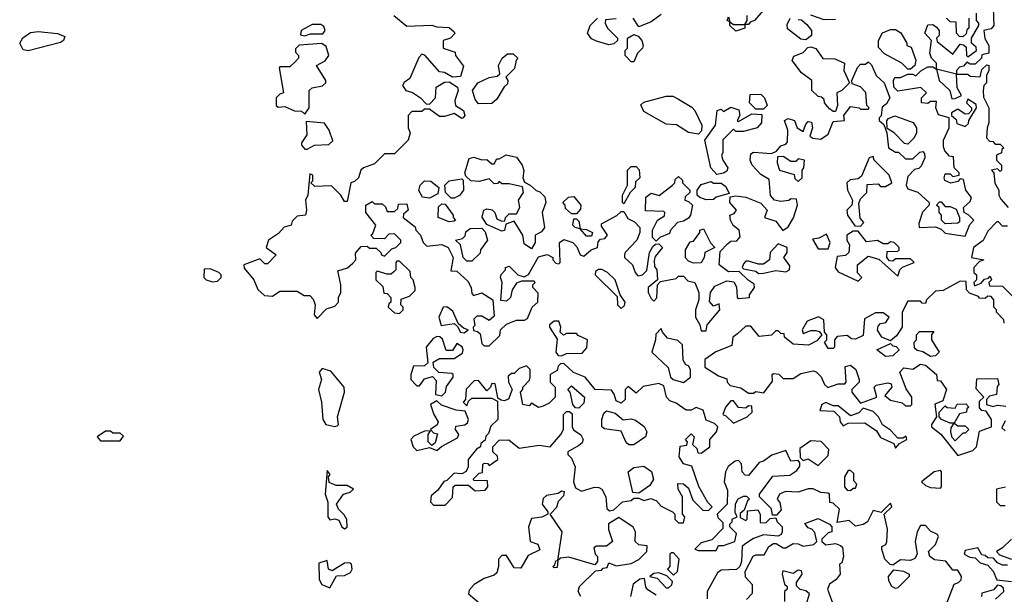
# Model space of a CAD drawing. Extents: x 2737310 to 2869991, y 870230 to 1012730.
# Tile 170 of 256: x 2760241 to 2764192, y 962484 to 964789. Entities that reach past the tile are written whole.
import ezdxf

# ---------------------------------------------------------------- set-up
doc = ezdxf.new("R2010")
doc.units = 0

msp = doc.modelspace()

# ---------------------------------------------------------------- linework, layer by layer
at = {"layer": '0CON02XD'}
for points in [[(2762125, 963480), (2762168.3, 963521.7), (2762170, 963545), (2762195, 963567.5), (2762235, 963583.3), (2762266.4, 963583.6), (2762279.3, 963590.7), (2762297.5, 963635), (2762320, 963655), (2762321.7, 963691.7), (2762300, 963715), (2762300, 963725), (2762310, 963735), (2762305, 963740), (2762255, 963740), (2762235, 963732.5), (2762217.5, 963705), (2762210, 963675), (2762195, 963660), (2762171.7, 963661.7), (2762177.5, 963735), (2762170, 963755), (2762173, 963767), (2762190, 963785), (2762190, 963795), (2762205, 963800), (2762240, 963765), (2762265, 963757.5), (2762283, 963767), (2762323, 963837), (2762357, 963847), (2762380, 963835), (2762380, 963825), (2762391.7, 963811.7), (2762405, 963810), (2762410, 963815), (2762407.5, 963895), (2762425, 963907.5), (2762460, 963895), (2762477, 963877), (2762490, 963845), (2762505, 963840), (2762533.8, 963866.2), (2762560, 963875), (2762561.7, 963898.3), (2762571.7, 963908.3), (2762588.3, 963911.7), (2762600, 963925), (2762575, 963960), (2762575, 963970), (2762637, 964003), (2762655, 964020), (2762665, 964020), (2762680.7, 963990.7), (2762708.3, 963978.3), (2762730, 963955), (2762730, 963935), (2762717.5, 963905), (2762670, 963855), (2762667.5, 963845), (2762667.5, 963835), (2762700, 963805), (2762710, 963775), (2762721.7, 963761.7), (2762740, 963765), (2762757, 963783), (2762767.5, 963855), (2762781.7, 963878.3), (2762791.7, 963888.3), (2762805, 963890), (2762820, 963875), (2762791.2, 963838.8), (2762787, 963823), (2762788.3, 963798.3), (2762797.5, 963785), (2762800, 963745), (2762762.5, 963715), (2762762.5, 963695), (2762775, 963670), (2762785, 963660), (2762797, 963673), (2762800, 963725), (2762811.7, 963738.3), (2762875, 963750), (2762885, 963760), (2762905, 963760), (2762921.7, 963741.7), (2762950, 963735), (2762966.7, 963695), (2762966.7, 963665), (2762953.3, 963625), (2762952.5, 963595), (2762970, 963565), (2762975, 963540), (2762995, 963540), (2763000, 963565), (2763050, 963625), (2763048.3, 963648.3), (2763025, 963640), (2763008.3, 963658.3), (2763013.3, 963695), (2763030.7, 963719.3), (2763078.3, 963741.7), (2763106.7, 963736.7), (2763117, 963717), (2763120, 963675), (2763125, 963670), (2763170, 963675), (2763170, 963685), (2763190, 963715), (2763188.3, 963728.3), (2763163.6, 963743.6), (2763128.3, 963778.3), (2763085, 963777.5), (2763047.5, 963805), (2763051.7, 963858.3), (2763080.7, 963889.3), (2763095, 963900), (2763118.3, 963901.7), (2763131.7, 963918.3), (2763127.5, 963945), (2763103.6, 963963.6), (2763092.5, 963985), (2763090, 964005), (2763108.3, 964011.7), (2763117.5, 964025), (2763090, 964055), (2763091.7, 964078.3), (2763115, 964082.5), (2763155, 964077.5), (2763215, 964052.5), (2763240, 964025), (2763230, 963995), (2763275, 963980), (2763303, 963943), (2763325, 963957.5), (2763346.4, 963993.6), (2763362.5, 964045), (2763358.3, 964068.3), (2763335, 964070), (2763327, 964063), (2763295, 964060), (2763270, 964065), (2763253, 964083), (2763248.3, 964148.3), (2763215, 964167.5), (2763180, 964205), (2763172.5, 964225), (2763175, 964250), (2763185, 964257.5), (2763257.5, 964252.5), (2763278.3, 964261.7), (2763295, 964282.5), (2763315, 964290), (2763321.7, 964298.3), (2763322.5, 964345), (2763310, 964385), (2763325, 964392.5), (2763350, 964385), (2763360, 964355), (2763385, 964340), (2763395, 964370), (2763405, 964380), (2763418.3, 964378.3), (2763422.5, 964355), (2763411.7, 964321.7), (2763423, 964313), (2763455, 964310), (2763485, 964330), (2763505, 964380), (2763550, 964385), (2763547.5, 964405), (2763575, 964440), (2763610, 964435), (2763615, 964430), (2763645, 964430), (2763650, 964435), (2763640, 964445), (2763636.4, 964496.4), (2763615, 964520), (2763581.7, 964531.7), (2763580, 964545), (2763603, 964597), (2763615, 964610), (2763635, 964610), (2763645, 964620), (2763658.3, 964608.3), (2763677.5, 964565), (2763710, 964535), (2763732.5, 964475), (2763719.3, 964450.7), (2763701.7, 964438.3), (2763697, 964403), (2763690, 964395), (2763690, 964385), (2763708.3, 964368.3), (2763720, 964335), (2763727.5, 964275), (2763755, 964257.5), (2763767.5, 964257.5), (2763795, 964230), (2763825, 964230), (2763853, 964257), (2763865, 964260), (2763871.7, 964251.7), (2763872.5, 964235), (2763858.3, 964201.7), (2763848.3, 964191.7), (2763831.7, 964188.3), (2763805, 964160), (2763797.5, 964125), (2763805, 964110), (2763845, 964097.5), (2763890, 964055), (2763890, 964045), (2763863, 964017), (2763848.3, 963971.7), (2763850, 963955), (2763915, 963957.5), (2763938.3, 963948.3), (2763955, 963932.5), (2764035, 963920), (2764053, 963967), (2764070, 963985), (2764050, 964005), (2764030, 964015), (2764027.5, 964035), (2764055, 964060), (2764060, 964075), (2764037.5, 964105), (2764028.3, 964148.3), (2764015, 964150), (2764005, 964140), (2763977, 964133), (2763953.6, 964143.6), (2763950, 964155), (2763955, 964170), (2763975, 964170), (2763985, 964160), (2764010, 964165), (2764010, 964175), (2763990, 964195), (2763988.3, 964238.3), (2763971.7, 964241.7), (2763953, 964263), (2763948.3, 964278.3), (2763947.5, 964305), (2763970, 964355), (2763970, 964395), (2763927, 964407), (2763917.5, 964435), (2763920, 964460), (2763895, 964460), (2763885, 964452.5), (2763860, 964455), (2763860, 964475), (2763880, 964495), (2763857, 964517), (2763765, 964502.5), (2763748.3, 964518.3), (2763747.5, 964545), (2763753, 964557), (2763775, 964557.5), (2763805, 964570), (2763825, 964570), (2763837, 964563), (2763857, 964583), (2763885, 964600), (2763905, 964600), (2763920, 964590), (2763920, 964615), (2763900, 964635), (2763892.5, 964655), (2763900, 964705), (2763872.5, 964735), (2763885, 964767.5), (2763905, 964770), (2763919.3, 964759.3), (2763930, 964745), (2763930, 964725), (2763920, 964715), (2763921.7, 964701.7), (2763985, 964650), (2764015, 964690), (2764028.3, 964688.3), (2764038.3, 964678.3), (2764040, 964645), (2764045, 964640), (2764080, 964665), (2764078.3, 964678.3), (2764060, 964695), (2764060, 964715), (2764090, 964765), (2764090, 964775), (2764080, 964785), (2764080, 964815)], [(2763240, 964845), (2763190, 964785), (2763171.7, 964778.3), (2763165, 964770), (2763150, 964770), (2763150, 964755), (2763115, 964742.5), (2763090, 964765), (2763090, 964780), (2763080, 964785), (2763085, 964800), (2763090, 964780), (2763105, 964770), (2763150, 964770), (2763160, 964785), (2763160, 964805)], [(2764147.5, 964835), (2764150, 964765), (2764138.3, 964751.7), (2764110, 964745), (2764113, 964713), (2764130, 964685), (2764130, 964655), (2764101.7, 964648.3), (2764100, 964635), (2764075, 964610), (2764055, 964610), (2764041.7, 964618.3), (2764028.3, 964601.7), (2764011.7, 964598.3), (2764000, 964585), (2764000, 964570), (2764045, 964570), (2764055, 964562.5), (2764095, 964560), (2764101.7, 964588.3), (2764121.7, 964608.3), (2764130, 964605), (2764130, 964585), (2764120, 964565), (2764120, 964535), (2764110, 964525), (2764107.5, 964505), (2764108.3, 964478.3), (2764130, 964435), (2764130, 964375), (2764122.5, 964355), (2764120, 964315), (2764131.7, 964301.7), (2764145, 964300), (2764155, 964290), (2764175, 964290), (2764190, 964275), (2764181.7, 964268.3), (2764180, 964255), (2764160, 964245), (2764160, 964225), (2764180, 964205), (2764180, 964185), (2764175, 964180), (2764165, 964190), (2764140, 964185), (2764150, 964175), (2764153, 964133), (2764170, 964105), (2764170, 964085), (2764178.3, 964068.3), (2764207.5, 964035)], [(2761742.5, 964805), (2761795, 964762.5), (2761895, 964766.7), (2761915, 964760), (2761965, 964757.5), (2761985, 964740), (2761987, 964733), (2761970, 964715), (2761940, 964705), (2761940, 964675), (2761988.3, 964658.3), (2761990, 964645), (2762021.7, 964601.7), (2762009.3, 964560.7), (2761978.3, 964558.3), (2761945, 964577.5), (2761925, 964580), (2761866.4, 964646.4), (2761855, 964650), (2761843, 964637), (2761807, 964553), (2761783.6, 964536.4), (2761777.5, 964525), (2761790, 964505), (2761817, 964497), (2761850, 964475), (2761871.7, 964451.7), (2761885, 964450), (2761910, 964475), (2761911.7, 964518.3), (2761945, 964537.5), (2761965, 964540), (2761998.3, 964518.3), (2762000, 964505), (2761987.5, 964465), (2761990, 964445), (2762022.5, 964425), (2762027.5, 964405), (2762020, 964395), (2762015, 964392.5), (2761985, 964412.5), (2761945, 964400), (2761925, 964400), (2761885, 964430), (2761865, 964430), (2761855, 964420), (2761815, 964420), (2761800, 964405), (2761800, 964355), (2761807.5, 964335), (2761800, 964305), (2761745, 964250), (2761705, 964250), (2761665, 964210), (2761620, 964195), (2761610, 964185), (2761600, 964155), (2761585, 964140), (2761570, 964135), (2761555, 964060), (2761545, 964060), (2761530, 964085), (2761491.7, 964121.7), (2761425, 964120), (2761410, 964135), (2761417, 964143), (2761417.5, 964165), (2761405, 964170), (2761397.5, 964085), (2761387.5, 964065), (2761392.5, 964025), (2761387.5, 964005), (2761355, 964000), (2761335, 963980), (2761330, 963965), (2761303, 963957), (2761279.3, 963930.7), (2761240, 963905), (2761230, 963875), (2761270, 963845), (2761235, 963810), (2761225, 963810), (2761205, 963830), (2761140, 963805), (2761141.7, 963791.7), (2761180, 963745), (2761197, 963707), (2761223, 963683), (2761255, 963680), (2761285, 963700), (2761355, 963700), (2761383, 963683), (2761405, 963682.5), (2761418.3, 963668.3), (2761426.7, 963645), (2761423.3, 963605), (2761435, 963590), (2761471.7, 963628.3), (2761505, 963640), (2761520, 963655), (2761520, 963675), (2761530, 963695), (2761530, 963725), (2761518.3, 963781.7), (2761557, 963793), (2761578.3, 963811.7), (2761590, 963825), (2761588.3, 963851.7), (2761611.7, 963878.3), (2761635, 963880), (2761645, 963872.5), (2761671.7, 963871.7), (2761690, 963855), (2761692.5, 963845), (2761705, 963840), (2761735, 963870), (2761750, 963875), (2761770, 963895), (2761770, 963905), (2761745, 963930), (2761721.7, 963928.3), (2761705, 963910), (2761661.7, 963911.7), (2761650, 963925), (2761658.3, 963931.7), (2761670, 963965), (2761630, 964015), (2761630, 964045), (2761655, 964060), (2761665, 964050), (2761695, 964050), (2761708.3, 964038.3), (2761715, 964020), (2761745, 964020), (2761758.3, 964031.7), (2761761.7, 964048.3), (2761795, 964050), (2761800, 964025), (2761781.7, 964008.3), (2761780, 963995), (2761828.3, 963958.3), (2761830, 963945), (2761850, 963925), (2761860, 963895), (2761875, 963880), (2761935, 963887.5), (2761960, 963875), (2761980, 963835), (2761971.7, 963781.7), (2761995, 963780), (2762039.3, 963739.3), (2762052.5, 963715), (2762055, 963690), (2762062.5, 963682.5), (2762095, 963692.5), (2762140, 963665), (2762145, 963600), (2762125, 963582.5), (2762095, 963600), (2762075, 963600), (2762063, 963587), (2762067.5, 963562.5), (2762060, 963555), (2762061.7, 963541.7), (2762078.3, 963538.3), (2762088.3, 963528.3), (2762095, 963490), (2762105, 963480), (2762125, 963480)], [(2762605, 964687.5), (2762555, 964702.5), (2762535, 964712.5), (2762520, 964735), (2762530, 964765), (2762560, 964795)], [(2762635, 964792.5), (2762591.7, 964788.3), (2762590, 964775), (2762600, 964755), (2762640, 964715), (2762640, 964705), (2762625, 964692.5), (2762605, 964687.5)], [(2762815, 964810), (2762775, 964780), (2762725, 964760), (2762702.5, 964795)], [(2763365, 964790), (2763378.3, 964788.3), (2763399.3, 964769.3), (2763417.5, 964745), (2763417.5, 964725), (2763395, 964707.5), (2763375, 964710), (2763321.7, 964751.7), (2763320.7, 964769.3), (2763332.5, 964795)], [(2763515, 964790), (2763468.3, 964788.3), (2763415, 964807.5)], [(2764025, 964720), (2764011.7, 964721.7), (2764000, 964735), (2763998.3, 964778.3), (2763975, 964780), (2763960, 964795)], [(2764050, 964795), (2764050, 964755), (2764041.7, 964748.3), (2764038.3, 964731.7), (2764025, 964720)], [(2760275, 964663.3), (2760255, 964667.5), (2760241.2, 964695), (2760254.5, 964715.5), (2760285, 964738), (2760315, 964742), (2760393.6, 964733.6), (2760421.7, 964721.7), (2760417.5, 964705), (2760405, 964696.7), (2760275, 964663.3)], [(2761385, 964723.8), (2761408.6, 964731.4), (2761457.5, 964732.5), (2761467.5, 964745), (2761461.2, 964761.2), (2761449.7, 964769.7), (2761415, 964770), (2761370, 964745), (2761367.5, 964727.5), (2761385, 964723.8)], [(2763815, 964590), (2763805, 964590), (2763780, 964615), (2763711.2, 964651.2), (2763687.5, 964677.5), (2763686.7, 964705), (2763703.6, 964736.4), (2763735, 964750), (2763755, 964750), (2763776.7, 964736.7), (2763800, 964695), (2763800, 964685), (2763818.3, 964678.3), (2763837, 964627), (2763832.5, 964605), (2763815, 964590)], [(2761385, 964410), (2761402.5, 964435), (2761402.5, 964505), (2761414.1, 964515.9), (2761456.4, 964523.6), (2761470, 964535), (2761470, 964545), (2761432.5, 964605), (2761466.2, 964623.8), (2761481.2, 964645), (2761470.8, 964680.8), (2761453.5, 964693.5), (2761363, 964687), (2761348.3, 964671.7), (2761348.3, 964658.3), (2761360, 964645), (2761360, 964635), (2761348.3, 964621.7), (2761325, 964600), (2761285, 964600), (2761282.5, 964595), (2761300, 964495), (2761285, 964490), (2761270, 964475), (2761270, 964445), (2761278.3, 964438.3), (2761305, 964440), (2761343.6, 964423.6), (2761371.7, 964421.7), (2761385, 964410)], [(2762705, 964620), (2762695, 964620), (2762670, 964645), (2762670, 964665), (2762680, 964675), (2762680, 964715), (2762705, 964730), (2762723, 964723), (2762737.5, 964705), (2762742.5, 964685), (2762740, 964675), (2762720, 964655), (2762705, 964620)], [(2763515, 964420), (2763505, 964420), (2763490.7, 964430.7), (2763470, 964455), (2763468.3, 964468.3), (2763458.3, 964478.3), (2763445, 964480), (2763420, 964505), (2763420, 964545), (2763377.5, 964575), (2763340, 964625), (2763347, 964643), (2763385, 964657.5), (2763403, 964677), (2763415, 964680), (2763435, 964673.3), (2763463, 964633), (2763511.7, 964631.7), (2763550, 964615), (2763547.5, 964585), (2763570, 964535), (2763540, 964505), (2763520, 964495), (2763522.5, 964445), (2763515, 964420)], [(2762081.7, 964451.7), (2762068.3, 964468.3), (2762057.5, 964505), (2762080, 964535), (2762125, 964557.5), (2762157.5, 964562.5), (2762168.3, 964571.7), (2762162.5, 964605), (2762177.5, 964635), (2762198.3, 964651.7), (2762221.7, 964651.7), (2762240, 964635), (2762233, 964627), (2762227, 964593), (2762191.7, 964558.3), (2762200, 964545), (2762198.3, 964531.7), (2762185, 964520), (2762155, 964470), (2762135, 964452.5), (2762081.7, 964451.7)], [(2763981.7, 964471.7), (2763995, 964472.5), (2764020, 964485), (2764002.5, 964515), (2764000, 964570), (2763920, 964590), (2763930, 964545), (2763972.5, 964505), (2763981.7, 964471.7)], [(2762965, 964330), (2762925, 964336.7), (2762877, 964367), (2762835, 964370), (2762745, 964420), (2762733, 964447), (2762745, 964457.5), (2762835, 964482.5), (2762861.7, 964481.7), (2762885, 964470), (2762938.3, 964438.3), (2762950, 964425), (2762977.5, 964365), (2762977, 964343), (2762965, 964330)], [(2763225, 964430), (2763195, 964430), (2763170, 964455), (2763171.7, 964488.3), (2763215, 964490), (2763230, 964475), (2763240, 964445), (2763225, 964430)], [(2764035, 964360), (2764048.3, 964371.7), (2764050, 964385), (2764080, 964435), (2764078.3, 964448.3), (2764045, 964470), (2764040, 964455), (2764060, 964435), (2764060, 964425), (2764048.3, 964411.7), (2764035, 964410), (2764005, 964430), (2763980, 964415), (2763980, 964405), (2763998.3, 964388.3), (2764001.7, 964371.7), (2764035, 964360)], [(2763038.3, 964168.3), (2763013.9, 964193.9), (2762990, 964305), (2763032.5, 964365), (2763040, 964425), (2763055, 964430), (2763065, 964420), (2763095, 964437.5), (2763126.7, 964426.7), (2763130, 964405), (2763120, 964385), (2763125, 964380), (2763178.3, 964411.7), (2763218.3, 964408.3), (2763217.5, 964375), (2763200, 964355), (2763145, 964340), (2763115, 964340), (2763105, 964350), (2763063, 964307), (2763062.5, 964255), (2763057.5, 964245), (2763062.5, 964225), (2763082.5, 964195), (2763078.3, 964181.7), (2763065, 964172.5), (2763038.3, 964168.3)], [(2761395, 964270), (2761423.9, 964286.1), (2761481.7, 964288.3), (2761497, 964303), (2761482.5, 964345), (2761463.8, 964373.8), (2761390, 964380), (2761393, 964327), (2761372.5, 964295), (2761372.5, 964285), (2761385, 964270), (2761395, 964270)], [(2763805, 964290), (2763791.7, 964291.7), (2763750, 964335), (2763721.7, 964351.7), (2763720, 964385), (2763727, 964393), (2763753, 964403), (2763826.4, 964376.4), (2763840, 964355), (2763840, 964335), (2763830, 964315), (2763805, 964290)], [(2762295, 963870), (2762265, 963890), (2762260, 963925), (2762225, 963980), (2762191.7, 963968.3), (2762187, 963943), (2762175, 963940), (2762115, 963967.5), (2762097, 963997), (2762103.3, 964025), (2762115, 964030), (2762136.4, 964026.4), (2762147.5, 964015), (2762155, 963990), (2762175, 963980), (2762188.3, 963981.7), (2762190, 963995), (2762205, 964010), (2762235, 964010), (2762247.5, 964035), (2762242.5, 964065), (2762262.5, 964095), (2762258.3, 964118.3), (2762205, 964130), (2762175, 964130), (2762165, 964140), (2762158.3, 964131.7), (2762145, 964130), (2762125, 964150), (2762085, 964140), (2762051.7, 964141.7), (2762031.7, 964161.7), (2762027.5, 964175), (2762045, 964232.5), (2762063, 964237), (2762095, 964226.7), (2762115, 964227.5), (2762135, 964210), (2762145, 964210), (2762155, 964230), (2762165, 964230), (2762193, 964247), (2762235, 964237.5), (2762257.5, 964205), (2762263.6, 964183.6), (2762260, 964155), (2762267, 964137), (2762290, 964125), (2762313, 964103), (2762328.3, 964098.3), (2762348.3, 964078.3), (2762352.5, 964055), (2762337.5, 964015), (2762346.7, 963955), (2762335, 963937.5), (2762310, 963925), (2762310, 963895), (2762295, 963870)], [(2763365, 964140), (2763380, 964155), (2763380, 964185), (2763387.5, 964195), (2763390, 964225), (2763365, 964230), (2763355, 964220), (2763335, 964220), (2763305, 964240), (2763281.7, 964238.3), (2763280, 964215), (2763290, 964185), (2763348.3, 964168.3), (2763351.7, 964151.7), (2763365, 964140)], [(2763615, 963960), (2763627.5, 963975), (2763613, 963993), (2763608.3, 964051.7), (2763615, 964070), (2763640, 964095), (2763641.7, 964128.3), (2763685, 964130), (2763695, 964120), (2763715, 964120), (2763740, 964135), (2763730, 964165), (2763670, 964225), (2763665, 964240), (2763650, 964235), (2763618.3, 964161.7), (2763605, 964150), (2763573, 964147), (2763560, 964135), (2763562.5, 964105), (2763582.5, 964065), (2763580, 964045), (2763560, 964025), (2763562.5, 964005), (2763591.7, 963961.7), (2763615, 963960)], [(2762665, 964050), (2762660, 964055), (2762660, 964085), (2762680, 964125), (2762680, 964185), (2762695, 964200), (2762715, 964200), (2762727, 964187), (2762730, 964155), (2762711.7, 964138.3), (2762710, 964115), (2762690, 964095), (2762665, 964050)], [(2761885, 964072.5), (2761857, 964077), (2761843, 964103), (2761847.5, 964125), (2761865, 964142.5), (2761890.7, 964140.7), (2761922.5, 964115), (2761919.3, 964090.7), (2761885, 964072.5)], [(2761985, 964072.5), (2761973, 964073), (2761950, 964095), (2761947.5, 964125), (2761965, 964142.5), (2762015, 964150), (2762020, 964145), (2762022.5, 964105), (2762006.4, 964083.6), (2761985, 964072.5)], [(2762795, 963900), (2762780, 963915), (2762780, 963945), (2762800, 963985), (2762828.3, 964001.7), (2762830, 964015), (2762825, 964020), (2762751.7, 964021.7), (2762753.6, 964076.4), (2762775, 964092.5), (2762807, 964083), (2762860, 964125), (2762870, 964135), (2762871.7, 964148.3), (2762885, 964160), (2762900, 964145), (2762900, 964135), (2762930, 964105), (2762930, 964095), (2762911.7, 964078.3), (2762910, 964065), (2762925, 964060), (2762940, 964045), (2762932.5, 964005), (2762925, 963992.5), (2762905, 963980), (2762880, 963975), (2762852.5, 963945), (2762848.3, 963931.7), (2762810, 963915), (2762795, 963900)], [(2762995, 964066.7), (2762970, 964075), (2762960, 964085), (2762960, 964105), (2762975, 964127.5), (2763015, 964140), (2763025, 964132.5), (2763055, 964132.5), (2763075, 964120), (2763088.3, 964091.7), (2763035, 964077.5), (2763025, 964067.5), (2762995, 964066.7)], [(2762475, 964010), (2762455, 964010), (2762431.7, 964031.7), (2762430, 964045), (2762420, 964055), (2762443, 964077), (2762465, 964080), (2762492.5, 964045), (2762491.7, 964028.3), (2762475, 964010)], [(2761965, 963977.5), (2761920, 963995), (2761921.7, 964038.3), (2761935, 964050), (2761948.3, 964048.3), (2761980, 964005), (2761980, 963995), (2761990, 963985), (2761985, 963980), (2761965, 963977.5)], [(2763955, 963970), (2763940, 963985), (2763940, 964005), (2763930, 964015), (2763930, 964035), (2763920, 964045), (2763931.7, 964058.3), (2763938.3, 964058.3), (2763955, 964040), (2763975, 964040), (2763998.3, 964028.3), (2764012.5, 963995), (2764011.7, 963978.3), (2764005, 963972.5), (2763955, 963970)], [(2762535, 963920), (2762515, 963920), (2762490, 963950), (2762470, 963955), (2762460, 963965), (2762465, 963990), (2762475, 963990), (2762485, 963980), (2762490, 963950), (2762515, 963947.5), (2762540, 963935), (2762535, 963920)], [(2762055, 963820), (2762035, 963820), (2762020, 963835), (2762010, 963885), (2761990, 963905), (2762018.3, 963911.7), (2762028.3, 963921.7), (2762031.7, 963938.3), (2762048.3, 963951.7), (2762095, 963952.5), (2762108.3, 963938.3), (2762118.8, 963905), (2762090, 963865), (2762088.3, 963851.7), (2762055, 963820)], [(2762945, 963812.5), (2762925, 963820), (2762913, 963833), (2762912.5, 963865), (2762931.7, 963898.3), (2762945, 963900), (2762970, 963935), (2762970, 963945), (2762985, 963950), (2763013, 963893), (2763030, 963875), (2762990, 963855), (2762987.5, 963835), (2762975, 963813.3), (2762945, 963812.5)], [(2764205, 963960), (2764185, 963960), (2764168.3, 963978.3), (2764161.7, 963978.3), (2764125, 963940), (2764106.4, 963903.6), (2764067.5, 963875), (2764060, 963835), (2764110, 963825), (2764091.7, 963818.3), (2764070, 963795), (2764070, 963775), (2764080, 963765), (2764080, 963745), (2764070, 963735), (2764071.7, 963721.7), (2764098.3, 963731.7), (2764111.7, 963748.3), (2764128.3, 963751.7), (2764135, 963760), (2764140, 963745), (2764130, 963735), (2764131.7, 963721.7), (2764185, 963720), (2764225, 963680)], [(2763485, 963870), (2763492.5, 963895), (2763478.3, 963928.3), (2763447, 963913), (2763421.7, 963908.3), (2763445, 963870), (2763485, 963870)], [(2763605, 963740), (2763620, 963755), (2763603, 963773), (2763603.3, 963805), (2763645, 963840), (2763688.3, 963828.3), (2763765, 963760), (2763772.5, 963785), (2763783.3, 963796.7), (2763830, 963815), (2763815, 963830), (2763755, 963830), (2763745, 963820), (2763731.7, 963821.7), (2763720, 963835), (2763721.7, 963858.3), (2763765, 963860), (2763770, 963865), (2763770, 963875), (2763750, 963895), (2763735, 963897.5), (2763725, 963890), (2763705, 963890), (2763683, 963903), (2763638.3, 963898.3), (2763605, 963940), (2763585, 963940), (2763560, 963925), (2763560, 963905), (2763570, 963885), (2763567.5, 963855), (2763555, 963842.5), (2763521.7, 963838.3), (2763513.3, 963795), (2763525, 963777.5), (2763605, 963740)], [(2763205, 963770), (2763225, 963772.5), (2763275, 963782.5), (2763315, 963777.5), (2763330, 963785), (2763331.7, 963801.7), (2763307.5, 963835), (2763320, 963855), (2763320, 963875), (2763285, 963890), (2763252.5, 963855), (2763250, 963825), (2763225, 963807.5), (2763205, 963807.5), (2763165, 963820), (2763155, 963820), (2763145, 963810), (2763140, 963795), (2763145, 963790), (2763195, 963780), (2763205, 963770)], [(2761015, 963737.5), (2761035, 963740), (2761050, 963755), (2761050, 963765), (2761040, 963775), (2761005, 963790), (2760981.7, 963788.3), (2760980, 963755), (2760990, 963745), (2761015, 963737.5)], [(2761765, 963610), (2761780, 963625), (2761780, 963635), (2761770, 963645), (2761771.7, 963668.3), (2761805, 963680), (2761827.5, 963702.5), (2761827.5, 963715), (2761820, 963745), (2761810, 963755), (2761808.3, 963778.3), (2761765, 963820), (2761755, 963820), (2761750, 963815), (2761750, 963785), (2761743, 963777), (2761731.7, 963768.3), (2761715, 963767.5), (2761675, 963780), (2761670, 963775), (2761670, 963745), (2761698.3, 963718.3), (2761701.7, 963691.7), (2761715, 963690), (2761730, 963675), (2761730, 963655), (2761721.7, 963648.3), (2761720, 963635), (2761745, 963612.5), (2761765, 963610)], [(2762655, 963630), (2762668.3, 963641.7), (2762670, 963655), (2762650, 963685), (2762630, 963745), (2762600, 963775), (2762577, 963787), (2762563, 963787), (2762551.7, 963778.3), (2762550, 963765), (2762638.3, 963678.3), (2762640, 963645), (2762655, 963630)], [(2764191.7, 963571.7), (2764190, 963585), (2764160, 963615), (2764160, 963625), (2764150, 963635), (2764150, 963665), (2764138.3, 963678.3), (2764125, 963680), (2764115, 963670), (2764091.7, 963671.7), (2764088.3, 963678.3), (2764051.7, 963691.7), (2764040, 963705), (2764038.3, 963738.3), (2764015, 963740), (2763947, 963703), (2763915, 963700), (2763880, 963665), (2763875, 963650), (2763861.7, 963651.7), (2763855, 963660), (2763805, 963660), (2763782.5, 963615), (2763782.5, 963555), (2763759.3, 963520.7), (2763735, 963500), (2763700, 963515), (2763683, 963543), (2763685, 963560), (2763695, 963570), (2763716.4, 963573.6), (2763730, 963595), (2763705, 963612.5), (2763675, 963612.5), (2763630.7, 963589.3), (2763625, 963522.5), (2763595, 963507.5), (2763578.3, 963508.3), (2763561.7, 963521.7), (2763521.7, 963518.3), (2763510, 963505), (2763510, 963475), (2763505, 963470), (2763485, 963470), (2763470, 963495), (2763480, 963505), (2763480, 963525), (2763470, 963535), (2763467.5, 963585), (2763446.2, 963596.2), (2763400.7, 963579.3), (2763380, 963545), (2763385, 963530), (2763415, 963542.5), (2763435, 963542.5), (2763448.3, 963538.3), (2763460, 963525), (2763439.3, 963500.7), (2763406.4, 963483.6), (2763345, 963487.5), (2763310, 963515), (2763308.3, 963528.3), (2763295, 963530), (2763285, 963540), (2763275, 963540), (2763257, 963523), (2763208.3, 963518.3), (2763175, 963560), (2763155, 963560), (2763121.7, 963528.3), (2763102.5, 963515), (2763098.3, 963481.7), (2763033.9, 963456.1), (2762990, 963425), (2762990, 963395), (2763045, 963360), (2763078.3, 963348.3), (2763080, 963335), (2763091.7, 963321.7), (2763135, 963312.5), (2763165, 963290), (2763185, 963290), (2763195, 963297.5), (2763227.5, 963292.5), (2763261.7, 963338.3), (2763260, 963365), (2763265, 963370), (2763287, 963367), (2763305, 963350), (2763345, 963350), (2763375, 963370), (2763425, 963380), (2763436.4, 963376.4), (2763456.4, 963356.4), (2763470, 963325), (2763483, 963313), (2763525, 963327.5), (2763551.7, 963328.3), (2763557.5, 963335), (2763553, 963397), (2763575, 963402.5), (2763596.1, 963386.1), (2763610, 963345), (2763610, 963335), (2763580, 963305), (2763580, 963295), (2763615, 963250), (2763680, 963275), (2763670, 963315), (2763677, 963323), (2763725, 963332.5), (2763738.3, 963328.3), (2763740, 963315), (2763711.7, 963281.7), (2763735, 963262.5), (2763781.7, 963251.7), (2763795, 963240), (2763815, 963240), (2763820, 963245), (2763820, 963275), (2763798.3, 963308.3), (2763772.5, 963375), (2763788.3, 963391.7), (2763825, 963387.5), (2763855, 963407.5), (2763875, 963402.5), (2763920, 963365), (2763921.7, 963341.7), (2763935, 963340), (2763960, 963305), (2763945, 963260), (2763913, 963247), (2763920, 963195), (2763900, 963165), (2763900, 963155), (2763936.4, 963126.4), (2764005, 963040), (2764065, 963060), (2764080, 963075), (2764091.7, 963138.3), (2764140, 963155), (2764140, 963185), (2764118.3, 963218.3), (2764101.7, 963221.7), (2764091.7, 963231.7), (2764091.7, 963258.3), (2764110, 963275), (2764078.3, 963308.3), (2764081.7, 963348.3), (2764165, 963350), (2764170, 963325), (2764163, 963317), (2764160, 963285), (2764131.7, 963278.3), (2764120, 963265), (2764120, 963245), (2764145, 963237.5), (2764165, 963242.5), (2764198.3, 963238.3)], [(2762025, 963532.5), (2762040, 963545), (2762021.7, 963551.7), (2762000, 963570), (2761979.3, 963619.3), (2761955, 963637.5), (2761940, 963635), (2761922.5, 963595), (2761931.7, 963561.7), (2761985, 963570), (2761998.3, 963558.3), (2762010, 963535), (2762025, 963532.5)], [(2762415, 963440), (2762435, 963450), (2762498.3, 963451.7), (2762517, 963473), (2762520, 963505), (2762481.7, 963521.7), (2762475, 963530), (2762435, 963530), (2762423, 963523), (2762410, 963535), (2762412.5, 963555), (2762405, 963580), (2762385, 963580), (2762367.5, 963565), (2762367.5, 963555), (2762397.5, 963507.5), (2762392.5, 963455), (2762401.7, 963441.7), (2762415, 963440)], [(2762905, 963333.3), (2762932.5, 963355), (2762932.5, 963385), (2762925, 963400), (2762913.6, 963403.6), (2762903.6, 963423.6), (2762900, 963485), (2762881.7, 963501.7), (2762840.7, 963510.7), (2762820, 963535), (2762815, 963550), (2762793, 963527), (2762792.5, 963505), (2762777.5, 963455), (2762843, 963393), (2762852.5, 963355), (2762862.5, 963345), (2762905, 963333.3)], [(2761935, 963280), (2761950, 963295), (2761953, 963317), (2761980, 963355), (2761980, 963365), (2761975, 963370), (2761923, 963373), (2761903, 963393), (2761900, 963415), (2761925, 963430), (2761985, 963430), (2762018.3, 963451.7), (2762020, 963465), (2762016.4, 963476.4), (2761995, 963490), (2761978.3, 963461.7), (2761951.7, 963461.7), (2761937, 963507), (2761927, 963517), (2761915, 963517.5), (2761900.7, 963509.3), (2761872.5, 963475), (2761878.3, 963411.7), (2761865, 963400), (2761821.7, 963398.3), (2761810, 963365), (2761810, 963345), (2761835, 963320), (2761845, 963320), (2761865, 963347.5), (2761897, 963357), (2761911.7, 963341.7), (2761910, 963285), (2761935, 963280)], [(2763895, 963437.5), (2763865, 963456.7), (2763841.7, 963461.7), (2763831.7, 963471.7), (2763830, 963495), (2763840, 963505), (2763840, 963525), (2763851.7, 963538.3), (2763908.3, 963538.3), (2763900, 963525), (2763900, 963505), (2763930, 963455), (2763915, 963440), (2763895, 963437.5)], [(2763715, 963437.5), (2763680, 963465), (2763735, 963490), (2763745, 963480), (2763758.3, 963478.3), (2763770, 963465), (2763745, 963440), (2763715, 963437.5)], [(2761505, 963156.7), (2761515, 963160), (2761520, 963165), (2761516.7, 963195), (2761544.3, 963295), (2761542.5, 963315), (2761489.3, 963379.3), (2761455, 963390), (2761442.5, 963375), (2761452.5, 963345), (2761440, 963305), (2761452.5, 963255), (2761457.5, 963185), (2761470, 963165), (2761505, 963156.7)], [(2762905, 962770), (2762910, 962795), (2762900, 962805), (2762900, 962875), (2762882.5, 962905), (2762881.7, 962928.3), (2762905, 962926.7), (2762925, 962910), (2762941.7, 962861.7), (2762981.7, 962821.7), (2763005, 962820), (2763020, 962835), (2763001.7, 962851.7), (2762966.4, 962916.4), (2762938.3, 962998.3), (2762905, 963007.5), (2762887.5, 963035), (2762891.7, 963078.3), (2762918.3, 963081.7), (2762920, 963095), (2762912.5, 963105), (2762935, 963127.5), (2762947.5, 963115), (2762940, 963085), (2762958.3, 963068.3), (2762961.7, 963051.7), (2762975, 963050), (2763010, 963075), (2763010, 963105), (2763037.5, 963135), (2763042.5, 963155), (2763028.3, 963168.3), (2762995, 963182.5), (2762983, 963223), (2762955, 963232.5), (2762935, 963222.5), (2762915, 963222.5), (2762875, 963250), (2762849.3, 963259.3), (2762836.7, 963275), (2762825, 963320), (2762805, 963330), (2762743, 963317), (2762715, 963290), (2762683, 963317), (2762670, 963305), (2762670, 963265), (2762655, 963250), (2762635, 963260), (2762627, 963287), (2762615, 963302.5), (2762550, 963305), (2762510, 963355), (2762463, 963373), (2762425, 963410), (2762411.7, 963408.3), (2762401.7, 963398.3), (2762398.3, 963381.7), (2762370, 963365), (2762370, 963335), (2762390, 963315), (2762390, 963275), (2762365, 963250), (2762341.7, 963238.3), (2762323, 963233), (2762295, 963250), (2762285, 963240), (2762260, 963245), (2762250, 963295), (2762260, 963305), (2762260, 963315), (2762287, 963343), (2762290, 963355), (2762290, 963385), (2762275, 963400), (2762245, 963390), (2762225, 963370), (2762215, 963370), (2762201.7, 963358.3), (2762202.5, 963335), (2762217.5, 963305), (2762203, 963267), (2762185, 963260), (2762172.5, 963262.5), (2762160, 963270), (2762156.4, 963286.4), (2762148.3, 963328.3), (2762135, 963330), (2762130, 963315), (2762115, 963300), (2762081.7, 963341.7), (2762065, 963340), (2762033, 963307), (2762030, 963265), (2762020, 963255), (2762035, 963240), (2762041.7, 963258.3), (2762055, 963270), (2762135, 963270), (2762158.3, 963258.3), (2762160, 963185), (2762131.7, 963158.3), (2762121.7, 963128.3), (2762111.7, 963118.3), (2762108.3, 963101.7), (2762091.7, 963088.3), (2762090, 963075), (2762073.6, 963066.4), (2762040, 963025), (2762040, 962995), (2762033, 962977), (2762015, 962967.5), (2761985, 962970), (2761955, 962940), (2761943.6, 962936.4), (2761918.3, 962901.7), (2761891.7, 962878.3), (2761890, 962855), (2761901.7, 962841.7), (2761948.3, 962841.7), (2761978.3, 962871.7), (2761980, 962915), (2761988.3, 962921.7), (2762041.7, 962921.7), (2762068.3, 962898.3), (2762108.3, 962901.7), (2762120, 962915), (2762118.3, 962938.3), (2762065, 962940), (2762060, 962945), (2762085, 962970), (2762098.3, 962971.7), (2762100, 963005), (2762105, 963010), (2762118.3, 963008.3), (2762125, 963000), (2762160, 963025), (2762158.3, 963038.3), (2762140, 963055), (2762140, 963075), (2762165, 963102.5), (2762203.6, 963103.6), (2762245, 963070), (2762325, 963082.5), (2762370, 963075), (2762412.5, 963125), (2762422.5, 963145), (2762422.5, 963205), (2762435, 963217.5), (2762447.5, 963217.5), (2762457.5, 963207.5), (2762457.5, 963155), (2762463.6, 963143.6), (2762493, 963123), (2762502.5, 963105), (2762498.3, 963091.7), (2762485, 963080), (2762440, 963055), (2762440, 963045), (2762455, 963030), (2762470, 962995), (2762463.3, 962935), (2762470.7, 962910.7), (2762495, 962897.5), (2762547, 962913), (2762565, 962912.5), (2762577.5, 962905), (2762593.3, 962875), (2762597.5, 962827.5), (2762608.3, 962818.3), (2762625, 962822.5), (2762660, 962855), (2762695, 962860), (2762705, 962870), (2762725, 962870), (2762745, 962860), (2762775, 962867.5), (2762785, 962862.5), (2762795, 962860), (2762815, 962837.5), (2762860, 962815), (2762870, 962805), (2762870, 962785), (2762885, 962770), (2762905, 962770)], [(2762485, 963230), (2762471.7, 963231.7), (2762460, 963245), (2762450, 963295), (2762440, 963305), (2762455, 963320), (2762507.5, 963275), (2762505, 963250), (2762485, 963230)], [(2761915, 963060), (2761933, 963077), (2761998.3, 963111.7), (2762002.5, 963125), (2761990, 963145), (2761991.7, 963158.3), (2762027, 963163), (2762038.3, 963171.7), (2762042.5, 963185), (2762028.3, 963218.3), (2761993, 963223), (2761933, 963243), (2761915, 963260), (2761890, 963245), (2761902.5, 963205), (2761920, 963175), (2761916.4, 963163.6), (2761890, 963145), (2761901.7, 963131.7), (2761917, 963127), (2761908.3, 963091.7), (2761895, 963080), (2761880, 963095), (2761880, 963125), (2761890, 963140), (2761865, 963137.5), (2761822.5, 963117.5), (2761810, 963105), (2761820, 963075), (2761835, 963060), (2761885, 963072.5), (2761915, 963060)], [(2763105, 963170), (2763160, 963195), (2763180, 963215), (2763178.3, 963238.3), (2763165, 963240), (2763155, 963230), (2763125, 963232.5), (2763105, 963260), (2763095, 963260), (2763072.5, 963235), (2763062.5, 963205), (2763075, 963200), (2763105, 963170)], [(2763755, 963070), (2763771.7, 963088.3), (2763800, 963105), (2763798.3, 963118.3), (2763785, 963110), (2763765, 963110), (2763735, 963142.5), (2763703.3, 963163.3), (2763687.5, 963195), (2763665, 963217.5), (2763625, 963230), (2763608.3, 963211.7), (2763575, 963200), (2763525, 963240), (2763505, 963240), (2763475, 963252.5), (2763460, 963245), (2763451.7, 963221.7), (2763508.3, 963218.3), (2763530, 963195), (2763532.5, 963175), (2763545, 963160), (2763565, 963170), (2763631.7, 963171.7), (2763679.3, 963139.3), (2763695, 963112.5), (2763748.3, 963088.3), (2763755, 963070)], [(2763995, 963100), (2763983, 963113), (2763977.5, 963135), (2763978.3, 963151.7), (2763990, 963170), (2763975, 963170), (2763940, 963185), (2763930, 963195), (2763930, 963215), (2763955, 963240), (2763963, 963233), (2763995, 963230), (2764003, 963247), (2764037.5, 963247.5), (2764050, 963235), (2764041.7, 963228.3), (2764040, 963215), (2764011.7, 963208.3), (2763990, 963170), (2764005, 963160), (2764035, 963160), (2764050, 963145), (2764035, 963130), (2764025, 963130), (2763995, 963100)], [(2762705, 963083.3), (2762685, 963083.3), (2762675, 963092.5), (2762655, 963137.5), (2762587, 963147), (2762577.5, 963155), (2762576.7, 963185), (2762585, 963210), (2762595, 963220), (2762630.7, 963210.7), (2762663, 963183), (2762695, 963187.5), (2762711.7, 963181.7), (2762746.4, 963156.4), (2762757.5, 963135), (2762752.5, 963115), (2762705, 963083.3)], [(2764195, 963180), (2764181.7, 963151.7), (2764195, 963140)], [(2760645, 963100), (2760658.3, 963118.3), (2760645, 963130), (2760615, 963130), (2760605, 963137.5), (2760585, 963137.5), (2760552.5, 963115), (2760565, 963100), (2760645, 963100)], [(2763445, 963000), (2763485, 963040), (2763487.5, 963065), (2763457, 963097), (2763415, 963100), (2763371.7, 963068.3), (2763372.5, 963032.5), (2763385, 963020), (2763405, 963027.5), (2763445, 963000)], [(2763331.7, 962961.7), (2763359.3, 962980.7), (2763371.7, 962998.3), (2763371.7, 963011.7), (2763365, 963020), (2763335, 963017.5), (2763315, 963060), (2763258.3, 963041.7), (2763225, 963017.5), (2763207.5, 963012.5), (2763165, 962960), (2763151.7, 962961.7), (2763140, 962975), (2763137, 963007), (2763125, 963020), (2763111.7, 963018.3), (2763083.6, 962996.4), (2763072.5, 962975), (2763067.5, 962935), (2763081.7, 962901.7), (2763080, 962845), (2763040, 962805), (2763041.7, 962791.7), (2763061.7, 962771.7), (2763061.7, 962748.3), (2763018.3, 962701.7), (2762975, 962690), (2762950, 962665), (2762965, 962660), (2763035, 962660), (2763045, 962680), (2763065, 962680), (2763110, 962695), (2763117, 962727), (2763090, 962755), (2763090, 962765), (2763100, 962775), (2763100, 962785), (2763120, 962795), (2763112.5, 962812.5), (2763113, 962847), (2763123.6, 962866.4), (2763145, 962877.5), (2763157, 962877), (2763170, 962865), (2763161.7, 962858.3), (2763148.3, 962821.7), (2763131.7, 962808.3), (2763131.7, 962791.7), (2763155, 962780), (2763160, 962785), (2763161.7, 962818.3), (2763202.5, 962822.5), (2763212.5, 962805), (2763211.7, 962771.7), (2763235, 962770), (2763251.7, 962788.3), (2763275, 962790), (2763280, 962775), (2763300, 962755), (2763300, 962735), (2763296.4, 962723.6), (2763285, 962717.5), (2763225, 962722.5), (2763185, 962707.5), (2763150, 962685), (2763140, 962675), (2763137.5, 962615), (2763130, 962595), (2763117, 962583), (2763055, 962580), (2763040.7, 962569.3), (2763000, 962495), (2763000, 962465)], [(2762725, 962890), (2762701.7, 962891.7), (2762682.5, 962975), (2762705, 962992.5), (2762745, 962997.5), (2762776.1, 962976.1), (2762783.8, 962945), (2762770, 962920), (2762725, 962890)], [(2761545, 962746.2), (2761555, 962752.5), (2761553.6, 962783.6), (2761543, 962803), (2761520, 962825), (2761512.5, 962845), (2761540, 962885), (2761567, 962893), (2761580, 962905), (2761555, 962920), (2761510.7, 962920.7), (2761482.5, 962932.5), (2761480, 962955), (2761487.5, 962965), (2761475, 962980), (2761467.5, 962885), (2761477, 962853), (2761477.5, 962795), (2761485, 962782.5), (2761506.2, 962786.2), (2761521.7, 962781.7), (2761534.3, 962755), (2761545, 962746.2)], [(2763958.3, 962441.7), (2763990, 962525), (2764008.3, 962531.7), (2764018.3, 962541.7), (2764020, 962555), (2764005, 962580), (2763985, 962580), (2763957, 962617), (2763912, 962622), (2763892.5, 962635), (2763887.5, 962655), (2763916.1, 962683.9), (2763927.5, 962715), (2763923, 962723), (2763895, 962737.5), (2763875, 962760), (2763855, 962760), (2763842.5, 962735), (2763833.8, 962695), (2763842.5, 962645), (2763833, 962627), (2763815, 962620), (2763775, 962622.5), (2763745, 962600), (2763733.6, 962603.6), (2763712.5, 962625), (2763700, 962665), (2763700, 962675), (2763716.4, 962683.6), (2763720, 962695), (2763722.5, 962745), (2763710, 962805), (2763740, 962835), (2763735, 962850), (2763697.5, 962812.5), (2763665, 962820), (2763642.5, 962775), (2763625, 962763.3), (2763595, 962757.5), (2763569.3, 962779.3), (2763521.7, 962771.7), (2763530, 962825), (2763505, 962850), (2763491.7, 962851.7), (2763490, 962885), (2763485, 962890), (2763455, 962892.5), (2763425, 962907.5), (2763405, 962907.5), (2763365, 962893.3), (2763313.6, 962896.4), (2763290, 962885), (2763280, 962865), (2763291.7, 962851.7), (2763297, 962823), (2763278.3, 962801.7), (2763261.7, 962801.7), (2763257, 962827), (2763210, 962875), (2763210, 962885), (2763263, 962957), (2763331.7, 962961.7)], [(2763575, 962900), (2763585, 962910), (2763595, 962910), (2763600, 962925), (2763588.3, 962938.3), (2763588.3, 962968.3), (2763575, 962980), (2763565, 962980), (2763550, 962955), (2763550, 962915), (2763561.7, 962901.7), (2763575, 962900)], [(2763935, 962910), (2763940, 962915), (2763940, 962975), (2763935, 962980), (2763910, 962975), (2763860, 962935), (2763875, 962920), (2763895, 962912.5), (2763935, 962910)], [(2762492.5, 962475), (2762482.5, 962495), (2762487.5, 962515), (2762551.7, 962578.3), (2762575, 962580), (2762581.7, 962588.3), (2762598.3, 962591.7), (2762605, 962610), (2762635, 962597.5), (2762695, 962606.7), (2762725, 962623.3), (2762757.5, 962655), (2762758.3, 962678.3), (2762725, 962682.5), (2762710, 962695), (2762712.5, 962735), (2762703, 962753), (2762645, 962792.5), (2762603.6, 962766.4), (2762603.6, 962743.6), (2762620, 962695), (2762595, 962677.5), (2762555, 962677.5), (2762545, 962670), (2762550, 962645), (2762560, 962635), (2762560, 962615), (2762548.3, 962601.7), (2762445, 962632.5), (2762411.7, 962628.3), (2762400, 962620), (2762398.3, 962591.7), (2762385, 962590), (2762380, 962595), (2762388.3, 962601.7), (2762391.7, 962618.3), (2762400, 962620), (2762417.5, 962735), (2762370, 962805), (2762397, 962833), (2762403, 962857), (2762425, 962880), (2762427.5, 962895), (2762415, 962897.5), (2762401.7, 962888.3), (2762355, 962880), (2762341.7, 962868.3), (2762337.5, 962845), (2762360, 962815), (2762360, 962805), (2762336.4, 962793.6), (2762295, 962787.5), (2762283.3, 962755), (2762290, 962695), (2762320, 962685), (2762328.3, 962661.7), (2762280.7, 962639.3), (2762251.7, 962588.3), (2762225, 962590), (2762195, 962640), (2762175, 962640), (2762162.5, 962625), (2762162.5, 962595), (2762155, 962570), (2762145, 962560), (2762105, 962547.5), (2762065, 962522.5), (2762045, 962500), (2762042.5, 962485), (2762093, 962443)], [(2764197, 962913), (2764160, 962905), (2764160, 962855), (2764175, 962840), (2764195, 962840)], [(2763157, 962463), (2763181.7, 962488.3), (2763181.7, 962521.7), (2763153, 962553), (2763152.5, 962575), (2763183.6, 962636.4), (2763195, 962642.5), (2763228.3, 962641.7), (2763247.5, 962675), (2763265, 962687.5), (2763277, 962687), (2763305, 962670), (2763315, 962670), (2763345, 962687.5), (2763365, 962686.7), (2763385, 962677.5), (2763427, 962683), (2763440, 962695), (2763431.7, 962731.7), (2763420, 962745), (2763405, 962750), (2763391.7, 962768.3), (2763445, 962787.5), (2763490, 962765), (2763500, 962755), (2763500, 962735), (2763485, 962730), (2763460, 962705), (2763460, 962695), (2763475, 962682.5), (2763515, 962687.5), (2763535, 962680), (2763542.5, 962672.5), (2763546.7, 962635), (2763540, 962610), (2763530, 962605), (2763532.5, 962565), (2763516.4, 962543.6), (2763490, 962525), (2763482.5, 962505), (2763507.5, 962435)], [(2764220, 962705), (2764185, 962670), (2764160, 962655), (2764172.5, 962642.5), (2764220, 962625)], [(2762865, 962560), (2762880, 962575), (2762887.5, 962625), (2762865, 962650), (2762855, 962650), (2762850, 962645), (2762850, 962595), (2762840, 962585), (2762865, 962560)], [(2764205, 962600), (2764185, 962600), (2764165, 962610), (2764148.3, 962628.3), (2764125, 962630), (2764115, 962640), (2764101.7, 962641.7), (2764085, 962670), (2764035, 962660), (2764030, 962645), (2764053, 962633), (2764075, 962630), (2764095, 962610), (2764125, 962600), (2764147, 962577), (2764161.7, 962541.7), (2764220, 962535)], [(2761485, 962510), (2761511.7, 962558.3), (2761545, 962559.6), (2761568.2, 962571.8), (2761574.6, 962585), (2761572.5, 962605), (2761565, 962610), (2761545, 962608.4), (2761495, 962577.5), (2761480, 962585), (2761475, 962620), (2761441.7, 962608.3), (2761443, 962543), (2761453.6, 962523.6), (2761485, 962510)], [(2762845, 962510), (2762858.3, 962521.7), (2762860, 962535), (2762838.3, 962558.3), (2762805, 962570), (2762785, 962567.5), (2762770, 962555), (2762798.3, 962548.3), (2762835, 962510), (2762845, 962510)], [(2763397.5, 962445), (2763410, 962485), (2763395, 962497.5), (2763373, 962503), (2763358.3, 962518.3), (2763358.3, 962531.7), (2763380, 962565), (2763378.3, 962578.3), (2763365, 962580), (2763345, 962567.5), (2763302.5, 962577.5), (2763300, 962565), (2763310, 962525), (2763320, 962515), (2763320, 962505), (2763310, 962495), (2763310, 962455)], [(2763755, 962507.5), (2763740, 962515), (2763728.3, 962538.3), (2763727.5, 962555), (2763748.3, 962581.7), (2763787, 962577), (2763810, 962565), (2763810, 962555), (2763765, 962510), (2763755, 962507.5)], [(2762795, 962480), (2762761.7, 962501.7), (2762753, 962513), (2762747.5, 962547.5), (2762730, 962545), (2762702.5, 962525), (2762692.5, 962475)], [(2764156.4, 962463.6), (2764190, 962495), (2764188.3, 962508.3), (2764178.3, 962518.3), (2764165, 962520), (2764148.3, 962501.7), (2764101.7, 962488.3), (2764100, 962475)]]:
    msp.add_lwpolyline(points, dxfattribs=at)

doc.saveas('drawing.dxf')
